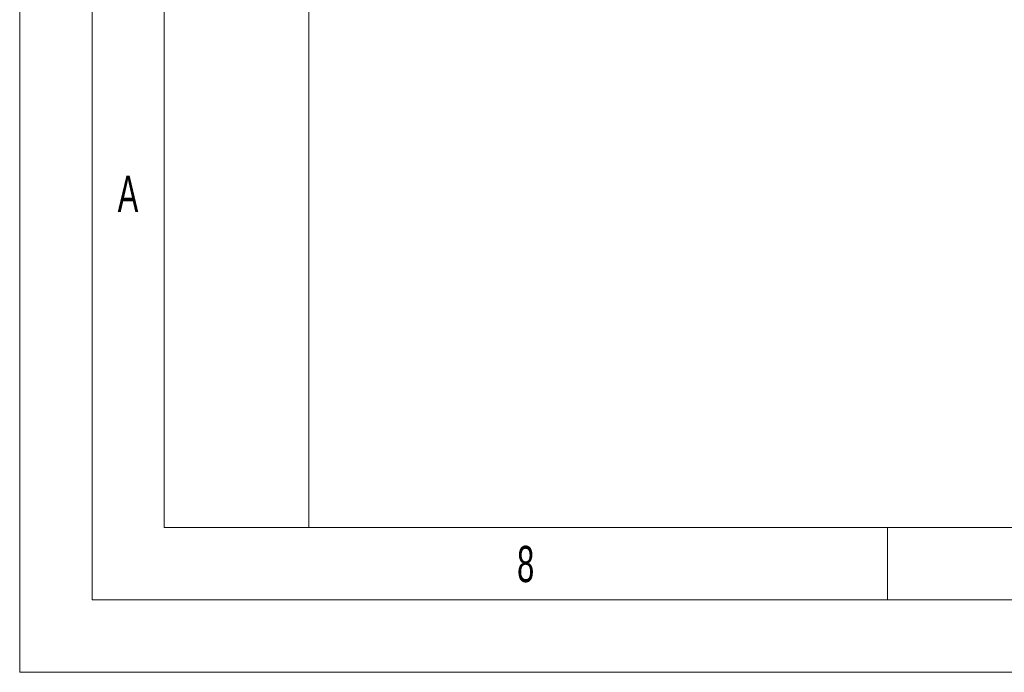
# Model space of a CAD drawing. Header units: millimetres. Extents: x 0 to 1680, y 0 to 1188.
# Tile 1 of 40: x 0 to 272, y 0 to 180. Entities that reach past the tile are written whole.
import ezdxf

# ---------------------------------------------------------------- set-up
doc = ezdxf.new("R2010")
doc.units = ezdxf.units.MM
doc.header["$LTSCALE"] = 4
doc.styles.add('SLDTEXTSTYLE1', font='TXT', dxfattribs={"width": 0.638186})

msp = doc.modelspace()

# ---------------------------------------------------------------- linework, layer by layer
at = {"color": 7, "linetype": 'Continuous', "lineweight": 18}
for p, q in [((0, 1188), (0, 0)), ((20, 1168), (20, 20)), ((80, 1148), (80, 40)), ((40, 224.67), (40, 40)), ((40, 40), (928.48, 40)), ((240, 40), (240, 20)), ((20, 20), (1660, 20)), ((0, 0), (1680, 0))]:
    msp.add_line(p, q, dxfattribs=at)

# ---------------------------------------------------------------- texts
at = {"color": 7, "linetype": 'Continuous', "lineweight": 0, "char_height": 10, "attachment_point": 2, "style": 'SLDTEXTSTYLE1'}
for s, insert in [('A', (29.95, 137.27)), ('8', (139.93, 34.94))]:
    msp.add_mtext(s, dxfattribs=dict(at, insert=insert))

doc.saveas('drawing.dxf')
